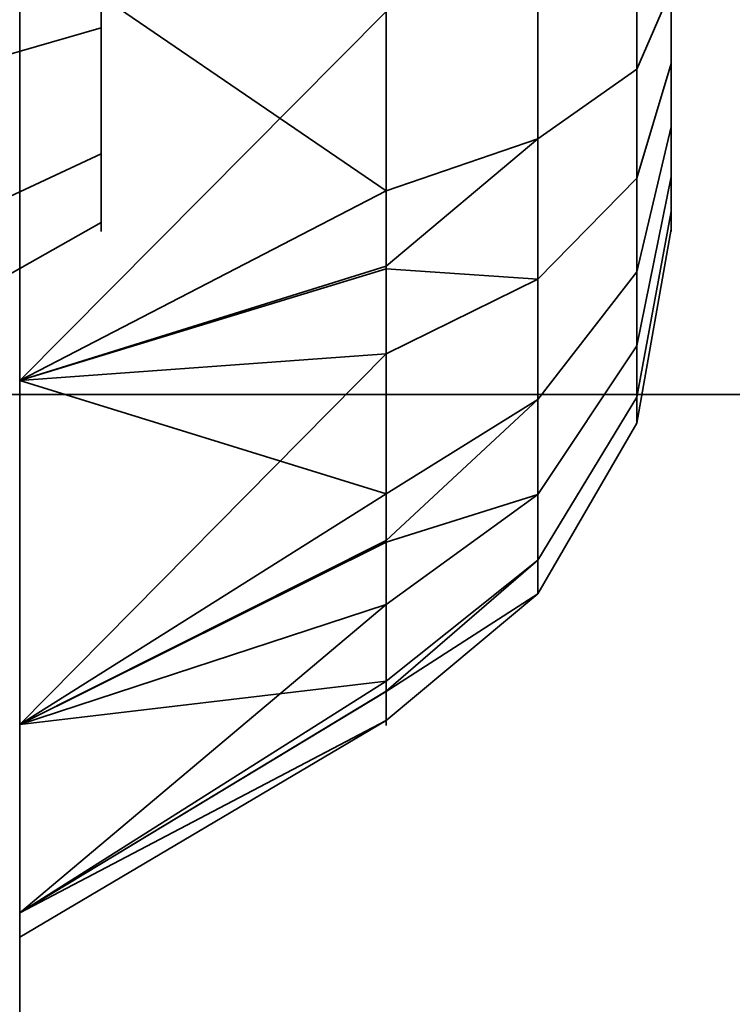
# Model space of a CAD drawing. Header units: millimetres. Extents: x -527 to 5177, y -116 to 161.
# Tile 29 of 256: x -326.5 to -325.625, y -10.049 to -8.84. Entities that reach past the tile are written whole.
import ezdxf

# ---------------------------------------------------------------- set-up
doc = ezdxf.new("R2010")
doc.units = ezdxf.units.MM
doc.layers.add('151', color=7, linetype='Continuous', true_color=0xffffff)

# ---------------------------------------------------------------- blocks, each defined once
blk = doc.blocks.new('UG_SURFACE_001')
at = {"layer": '151', "color": 252, "linetype": 'Continuous', "lineweight": 35}
for points in [[(527, -9.3, 2212.25), (527, 142.4, 2212.25), (-527, 142.4, 2212.25), (-527, -9.3, 2212.25)], [(-377, -9.3, 2062.2499), (-377, 142.4, 2062.2499), (377, 142.4, 2062.2499), (377, -9.3, 2062.2499)], [(527, -9.3, 2212.25), (-527, -9.3, 2212.25), (-377, -9.3, 2062.2499), (377, -9.3, 2062.2499)]]:
    blk.add_3dface(points, dxfattribs=at)
blk = doc.blocks.new('UG_SURFACE_014')
at = {"layer": '151', "color": 252, "linetype": 'Continuous', "lineweight": 35}
for points in [[(-330.3444, -16.8, 1120), (-320.9, -8.3, 1120), (-320.9, -16.8, 1120)], [(-320.9, -8.3, 1144.0001), (-330.3444, -16.8, 1144.0001), (-320.9, -16.8, 1144.0001)], [(-330.3444, -16.8, 1144.0001), (-320.9, -8.3, 1144.0001), (-320.9, -8.3, 1120), (-330.3444, -16.8, 1120)]]:
    blk.add_3dface(points, dxfattribs=at)
blk = doc.blocks.new('UG_SURFACE_035')
at = {"layer": '151', "color": 252, "linetype": 'Continuous', "lineweight": 35}
for points in [[(-326.5, 51.71, 2021.75), (-326.5, -26.22, 2021.75), (-325, -26.22, 2020.2501), (-325, 51.71, 2020.2501)], [(-325, 51.71, -7.75), (-325, -26.22, -7.75), (-326.5, -26.22, -7.75), (-326.5, 51.71, -7.75)], [(-326.5, 51.71, 27.25), (-326.5, -26.22, 27.25), (-326.5, 26.8, 62.25), (-326.5, 28.8, 62.25)], [(-326.5, -26.22, 223.25), (-326.5, 51.71, 223.25), (-326.5, 28.8, 74.25), (-326.5, 26.8, 74.25)], [(-326.5, 51.71, 223.25), (-326.5, -26.22, 223.25), (-326.5, 26.8, 372.25), (-326.5, 28.8, 372.25)], [(-326.5, -26.22, 533.25), (-326.5, 51.71, 533.25), (-326.5, 28.8, 384.25), (-326.5, 26.8, 384.25)], [(-326.5, 51.71, 533.25), (-326.5, -26.22, 533.25), (-326.5, 26.8, 682.25), (-326.5, 28.8, 682.25)], [(-326.5, -26.22, 843.25), (-326.5, 51.71, 843.25), (-326.5, 28.8, 694.25), (-326.5, 26.8, 694.25)], [(-326.5, 51.71, 843.25), (-326.5, -26.22, 843.25), (-326.5, 26.8, 992.25), (-326.5, 28.8, 992.25)], [(-326.5, -26.22, 1153.25), (-326.5, 51.71, 1153.25), (-326.5, 28.8, 1004.25), (-326.5, 26.8, 1004.25)], [(-326.5, 51.71, 1153.25), (-326.5, -26.22, 1153.25), (-326.5, 26.8, 1302.25), (-326.5, 28.8, 1302.25)], [(-326.5, -26.22, 1463.25), (-326.5, 51.71, 1463.25), (-326.5, 28.8, 1314.25), (-326.5, 26.8, 1314.25)], [(-326.5, 51.71, 1463.25), (-326.5, -26.22, 1463.25), (-326.5, 26.8, 1612.25), (-326.5, 28.8, 1612.25)], [(-326.5, -26.22, 1773.25), (-326.5, 51.71, 1773.25), (-326.5, 28.8, 1624.2501), (-326.5, 26.8, 1624.2501)], [(-326.5, 51.71, 1773.25), (-326.5, -26.22, 1773.25), (-326.5, 26.8, 1922.25), (-326.5, 28.8, 1922.25)], [(-326.5, -26.22, 2021.75), (-326.5, 51.71, 2021.75), (-326.5, 28.8, 1934.25), (-326.5, 26.8, 1934.25)], [(-326.5, 51.71, 27.25), (-326.5, 51.71, -7.75), (-326.5, -26.22, -7.75), (-326.5, -26.22, 27.25)], [(-326.5, -26.22, 27.25), (-326.5, -26.22, 223.25), (-326.5, 26.8, 74.25), (-326.5, 26.8, 62.25)], [(-326.5, -26.22, 223.25), (-326.5, -26.22, 533.25), (-326.5, 26.8, 384.25), (-326.5, 26.8, 372.25)], [(-326.5, -26.22, 533.25), (-326.5, -26.22, 843.25), (-326.5, 26.8, 694.25), (-326.5, 26.8, 682.25)], [(-326.5, -26.22, 843.25), (-326.5, -26.22, 1153.25), (-326.5, 26.8, 1004.25), (-326.5, 26.8, 992.25)], [(-326.5, -26.22, 1153.25), (-326.5, -26.22, 1463.25), (-326.5, 26.8, 1314.25), (-326.5, 26.8, 1302.25)], [(-326.5, -26.22, 1463.25), (-326.5, -26.22, 1773.25), (-326.5, 26.8, 1624.2501), (-326.5, 26.8, 1612.25)], [(-326.5, -26.22, 1773.25), (-326.5, -26.22, 2021.75), (-326.5, 26.8, 1934.25), (-326.5, 26.8, 1922.25)]]:
    blk.add_3dface(points, dxfattribs=at)
blk = doc.blocks.new('UG_SURFACE_036')
at = {"layer": '151', "color": 252, "linetype": 'Continuous', "lineweight": 35}
for points in [[(-326.5, 51.71, 2021.75), (-326.5, -26.22, 2021.75), (-325, -26.22, 2020.2501), (-325, 51.71, 2020.2501)], [(-325, 51.71, -7.75), (-325, -26.22, -7.75), (-326.5, -26.22, -7.75), (-326.5, 51.71, -7.75)], [(-326.5, 51.71, 27.25), (-326.5, -26.22, 27.25), (-326.5, 26.8, 62.25), (-326.5, 28.8, 62.25)], [(-326.5, -26.22, 223.25), (-326.5, 51.71, 223.25), (-326.5, 28.8, 74.25), (-326.5, 26.8, 74.25)], [(-326.5, 51.71, 223.25), (-326.5, -26.22, 223.25), (-326.5, 26.8, 372.25), (-326.5, 28.8, 372.25)], [(-326.5, -26.22, 533.25), (-326.5, 51.71, 533.25), (-326.5, 28.8, 384.25), (-326.5, 26.8, 384.25)], [(-326.5, 51.71, 533.25), (-326.5, -26.22, 533.25), (-326.5, 26.8, 682.25), (-326.5, 28.8, 682.25)], [(-326.5, -26.22, 843.25), (-326.5, 51.71, 843.25), (-326.5, 28.8, 694.25), (-326.5, 26.8, 694.25)], [(-326.5, 51.71, 843.25), (-326.5, -26.22, 843.25), (-326.5, 26.8, 992.25), (-326.5, 28.8, 992.25)], [(-326.5, -26.22, 1153.25), (-326.5, 51.71, 1153.25), (-326.5, 28.8, 1004.25), (-326.5, 26.8, 1004.25)], [(-326.5, 51.71, 1153.25), (-326.5, -26.22, 1153.25), (-326.5, 26.8, 1302.25), (-326.5, 28.8, 1302.25)], [(-326.5, -26.22, 1463.25), (-326.5, 51.71, 1463.25), (-326.5, 28.8, 1314.25), (-326.5, 26.8, 1314.25)], [(-326.5, 51.71, 1463.25), (-326.5, -26.22, 1463.25), (-326.5, 26.8, 1612.25), (-326.5, 28.8, 1612.25)], [(-326.5, -26.22, 1773.25), (-326.5, 51.71, 1773.25), (-326.5, 28.8, 1624.2501), (-326.5, 26.8, 1624.2501)], [(-326.5, 51.71, 1773.25), (-326.5, -26.22, 1773.25), (-326.5, 26.8, 1922.25), (-326.5, 28.8, 1922.25)], [(-326.5, -26.22, 2021.75), (-326.5, 51.71, 2021.75), (-326.5, 28.8, 1934.25), (-326.5, 26.8, 1934.25)], [(-326.5, 51.71, 27.25), (-326.5, 51.71, -7.75), (-326.5, -26.22, -7.75), (-326.5, -26.22, 27.25)], [(-326.5, -26.22, 27.25), (-326.5, -26.22, 223.25), (-326.5, 26.8, 74.25), (-326.5, 26.8, 62.25)], [(-326.5, -26.22, 223.25), (-326.5, -26.22, 533.25), (-326.5, 26.8, 384.25), (-326.5, 26.8, 372.25)], [(-326.5, -26.22, 533.25), (-326.5, -26.22, 843.25), (-326.5, 26.8, 694.25), (-326.5, 26.8, 682.25)], [(-326.5, -26.22, 843.25), (-326.5, -26.22, 1153.25), (-326.5, 26.8, 1004.25), (-326.5, 26.8, 992.25)], [(-326.5, -26.22, 1153.25), (-326.5, -26.22, 1463.25), (-326.5, 26.8, 1314.25), (-326.5, 26.8, 1302.25)], [(-326.5, -26.22, 1463.25), (-326.5, -26.22, 1773.25), (-326.5, 26.8, 1624.2501), (-326.5, 26.8, 1612.25)], [(-326.5, -26.22, 1773.25), (-326.5, -26.22, 2021.75), (-326.5, 26.8, 1934.25), (-326.5, 26.8, 1922.25)]]:
    blk.add_3dface(points, dxfattribs=at)
blk = doc.blocks.new('UG_SURFACE_037')
at = {"layer": '151', "color": 252, "linetype": 'Continuous', "lineweight": 35}
for points in [[(-326.5, -26.22, 2021.75), (-326.5, 74.62, 2021.75), (-325, 74.62, 2020.2501), (-325, -26.22, 2020.2501)], [(-326.5, 74.62, 2021.75), (-326.5, -26.22, 2021.75), (-258.5, 26.8, 2021.75), (-258.5, 28.8, 2021.75)], [(-326.5, -26.22, 2021.75), (326.5, -26.22, 2021.75), (-246.5, 26.8, 2021.75), (-258.5, 26.8, 2021.75)], [(-380, -9.3, 2075.2499), (380, -9.3, 2075.2499), (378.5, -9.3, 2073.75), (-378.5, -9.3, 2073.75)], [(-380, -9.3, 2075.2499), (-380, -26.22, 2075.2499), (380, -26.22, 2075.2499), (380, -9.3, 2075.2499)], [(-378.5, -9.3, 2073.75), (378.5, -9.3, 2073.75), (378.5, -26.22, 2073.75), (-378.5, -26.22, 2073.75)]]:
    blk.add_3dface(points, dxfattribs=at)
blk = doc.blocks.new('UG_SURFACE_081')
at = {"layer": '151', "color": 252, "linetype": 'Continuous', "lineweight": 35}
for points in [[(-327.2, -22.0201, 980), (-327.2, -1.6, 980), (-326.5, -1.6, 980), (-326.5, -22.0201, 980)], [(-326.5, -1.6, 980), (-326.5, -10.686, 983.9848), (-326.5, -11.1779, 983.7008)], [(-326.5, -11.1779, 983.7008), (-326.5, -11.7428, 983.6414), (-326.5, -22.0201, 980), (-326.5, -1.6, 980)], [(-326.5, -1.6, 980), (-326.5, -10.234, 985), (-326.5, -10.3521, 984.4444)], [(-326.5, -10.3521, 984.4444), (-326.5, -10.686, 983.9848), (-326.5, -1.6, 980)], [(-326.5, -1.659, 1005.5641), (-326.5, -10.234, 985), (-326.5, -1.6, 980)], [(-326.6453, -2.3881, 1164.1217), (-326.5, -1.659, 1164.436), (-326.5, -22.0201, 1172.0912)], [(-326.5, -22.0201, 997.9088), (-326.5, -1.659, 1005.5641), (-326.6453, -2.3881, 1005.8782)], [(-326.5, -22.0201, 1172.0912), (-326.5, -1.659, 1164.436), (-326.5, -3, 1165)], [(-326.5, -1.659, 1005.5641), (-326.5, -22.0201, 997.9088), (-326.5, -9.283, 994.683), (-326.5, -8.7428, 994.8586)], [(-326.5, -10.3521, 985.5556), (-326.5, -1.659, 1005.5641), (-326.5, -7.3521, 992.9444)], [(-326.5, -1.659, 1005.5641), (-326.5, -10.3521, 985.5556), (-326.5, -10.234, 985)], [(-326.5, -22.0201, 1172.0912), (-326.6137, -22.2146, 1171.5738), (-326.6453, -2.3881, 1164.1217)], [(-326.6453, -2.3881, 1005.8782), (-326.6137, -22.2146, 998.4262), (-326.5, -22.0201, 997.9088)], [(-326.5, -22.0201, 1190.0001), (-326.5, -3, 1165), (-326.5, -9.7051, 1175.6971)], [(-326.5, -3, 1165), (-326.5, -22.0201, 1190.0001), (-326.5, -22.0201, 1172.0912)], [(-326.5, -3, 1165), (-326.5, -9.283, 1175.3169), (-326.5, -9.7051, 1175.6971)], [(-326.5, -3, 1165), (-326.5, -8.7428, 1175.1415), (-326.5, -9.283, 1175.3169)], [(-326.5, -22.0201, 1190.0001), (-326.5, -5, 1190.0001), (-327.2, -5, 1190.0001), (-327.2, -22.0201, 1190.0001)], [(-326.5, -5, 1190.0001), (-326.5, -11.1779, 1186.2992), (-326.5, -10.686, 1186.0151)], [(-326.5, -10.686, 1186.0151), (-326.5, -10.3521, 1185.5556), (-326.5, -5, 1190.0001)], [(-326.5, -5, 1190.0001), (-326.5, -10.234, 1184.9999), (-326.5, -8.7428, 1177.8586), (-326.5, -8.1779, 1177.7992)], [(-326.5, -11.7428, 1186.3586), (-326.5, -11.1779, 1186.2992), (-326.5, -5, 1190.0001), (-326.5, -22.0201, 1190.0001)], [(-326.5, -10.3521, 1185.5556), (-326.5, -10.234, 1184.9999), (-326.5, -5, 1190.0001)], [(-326.5, -7.3521, 992.9444), (-326.5, -7.686, 992.4849), (-326.5, -10.3521, 985.5556)], [(-326.5, -10.686, 986.0151), (-326.5, -7.686, 992.4849), (-326.5, -8.1779, 992.2009)], [(-326.5, -10.686, 986.0151), (-326.5, -10.3521, 985.5556), (-326.5, -7.686, 992.4849)], [(-326.5, -8.1779, 992.2009), (-326.5, -8.7428, 992.1415), (-326.5, -10.686, 986.0151)], [(-326.4, -8.85, 993.933), (-326.4, -8.6523, 993.9973), (-326.4, -8.4455, 993.9755), (-326.4, -8.6, 993.5)], [(-326.4, -8.85, 1176.9331), (-326.4, -8.6523, 1176.9973), (-326.4, -8.4455, 1176.9755), (-326.4, -8.6, 1176.5)], [(-326.4, -8.6523, 993.0027), (-326.4, -8.85, 993.067), (-326.4, -9.0045, 993.2061), (-326.4, -8.6, 993.5)], [(-326.4, -9.0045, 993.2061), (-326.4, -9.0891, 993.396), (-326.4, -9.0891, 993.6039), (-326.4, -8.6, 993.5)], [(-326.4, -9.0891, 993.6039), (-326.4, -9.0045, 993.7939), (-326.4, -8.85, 993.933), (-326.4, -8.6, 993.5)], [(-326.4, -8.6523, 1176.0027), (-326.4, -8.85, 1176.067), (-326.4, -9.0045, 1176.2061), (-326.4, -8.6, 1176.5)], [(-326.4, -9.0045, 1176.2061), (-326.4, -9.0891, 1176.396), (-326.4, -9.0891, 1176.6039), (-326.4, -8.6, 1176.5)], [(-326.4, -9.0891, 1176.6039), (-326.4, -9.0045, 1176.7939), (-326.4, -8.85, 1176.9331), (-326.4, -8.6, 1176.5)], [(-325.8638, -8.6, 1175.5501), (-325.8638, -8.9864, 1175.6321), (-326.05, -9.0499, 1175.4894), (-326.05, -8.7119, 1175.4175)], [(-325.8638, -8.6, 992.5501), (-325.8638, -8.9864, 992.6322), (-326.05, -9.0499, 992.4894), (-326.05, -8.7119, 992.4176)], [(-325.7422, -8.6, 1175.7606), (-325.7422, -8.9007, 1175.8245), (-325.8638, -8.9864, 1175.6321), (-325.8638, -8.6, 1175.5501)], [(-325.7422, -8.6, 992.7606), (-325.7422, -8.9007, 992.8245), (-325.8638, -8.9864, 992.6322), (-325.8638, -8.6, 992.5501)], [(-325.7, -8.6, 1176), (-325.7, -8.8034, 1176.0433), (-325.7422, -8.9007, 1175.8245), (-325.7422, -8.6, 1175.7606)], [(-325.7, -8.6, 993), (-325.7, -8.8034, 993.0432), (-325.7422, -8.9007, 992.8245), (-325.7422, -8.6, 992.7606)], [(-325.7, -8.704, 1176.9891), (-325.7, -8.8939, 1176.9046), (-325.7, -9.033, 1176.7499), (-325.7, -8.6, 1176.5)], [(-325.7, -9.033, 1176.7499), (-325.7, -9.0973, 1176.5523), (-325.7, -9.0755, 1176.3455), (-325.7, -8.6, 1176.5)], [(-325.7, -9.0755, 1176.3455), (-325.7, -8.9716, 1176.1655), (-325.7, -8.8034, 1176.0433), (-325.7, -8.6, 1176.5)], [(-325.7, -8.704, 993.9891), (-325.7, -8.8939, 993.9045), (-325.7, -9.033, 993.75), (-325.7, -8.6, 993.5)], [(-325.7, -9.033, 993.75), (-325.7, -9.0973, 993.5523), (-325.7, -9.0755, 993.3455), (-325.7, -8.6, 993.5)], [(-325.7, -9.0755, 993.3455), (-325.7, -8.9716, 993.1654), (-325.7, -8.8034, 993.0432), (-325.7, -8.6, 993.5)], [(-326.4, -8.6523, 993.9973), (-326.4, -8.85, 993.933), (-327.2, -9.0809, 994.333), (-327.2, -8.7005, 994.4566)], [(-326.4, -8.85, 993.067), (-326.4, -8.6523, 993.0027), (-327.2, -8.7005, 992.5434), (-327.2, -9.0809, 992.667)], [(-326.4, -8.6523, 1176.9973), (-326.4, -8.85, 1176.9331), (-327.2, -9.0809, 1177.333), (-327.2, -8.7005, 1177.4566)], [(-326.4, -8.85, 1176.067), (-326.4, -8.6523, 1176.0027), (-327.2, -8.7005, 1175.5434), (-327.2, -9.0809, 1175.6669)], [(-326.5, -8.7428, 1175.1415), (-326.05, -8.7119, 1175.4175), (-326.05, -9.0499, 1175.4894)], [(-326.5, -8.7428, 992.1415), (-326.05, -8.7119, 992.4176), (-326.05, -9.0499, 992.4894)], [(-325.7, -8.8939, 1176.9046), (-325.7, -8.704, 1176.9891), (-325.7422, -8.7537, 1177.2232), (-325.7422, -9.0346, 1177.0982)], [(-325.7, -8.8939, 993.9045), (-325.7, -8.704, 993.9891), (-325.7422, -8.7537, 994.2232), (-325.7422, -9.0346, 994.0982)], [(-326.5, -8.7428, 1177.8586), (-326.5, -10.3521, 1184.4444), (-326.5, -10.686, 1183.9849)], [(-326.5, -8.7428, 1177.8586), (-326.5, -10.234, 1184.9999), (-326.5, -10.3521, 1184.4444)], [(-326.5, -10.686, 1183.9849), (-326.5, -11.1779, 1183.7008), (-326.5, -9.283, 1177.683), (-326.5, -8.7428, 1177.8586)], [(-326.5, -11.1779, 986.2992), (-326.5, -10.686, 986.0151), (-326.5, -8.7428, 992.1415), (-326.5, -9.283, 992.317)], [(-326.05, -9.0499, 1175.4894), (-326.5, -9.283, 1175.3169), (-326.5, -8.7428, 1175.1415)], [(-326.05, -8.83, 1177.582), (-326.5, -8.7428, 1177.8586), (-326.5, -9.283, 1177.683)], [(-326.05, -9.0499, 992.4894), (-326.5, -9.283, 992.317), (-326.5, -8.7428, 992.1415)], [(-326.05, -8.83, 994.5821), (-326.5, -8.7428, 994.8586), (-326.5, -9.283, 994.683)], [(-325.7422, -9.0346, 1177.0982), (-325.7422, -8.7537, 1177.2232), (-325.8638, -8.7975, 1177.4292), (-325.8638, -9.1584, 1177.2685)], [(-325.7422, -9.0346, 994.0982), (-325.7422, -8.7537, 994.2232), (-325.8638, -8.7975, 994.4292), (-325.8638, -9.1584, 994.2685)], [(-325.8638, -9.1584, 1177.2685), (-325.8638, -8.7975, 1177.4292), (-326.05, -8.83, 1177.582), (-326.05, -9.1457, 1177.4415)], [(-325.8638, -9.1584, 994.2685), (-325.8638, -8.7975, 994.4292), (-326.05, -8.83, 994.5821), (-326.05, -9.1457, 994.4414)], [(-325.7, -8.8034, 1176.0433), (-325.7, -8.9716, 1176.1655), (-325.7422, -9.1495, 1176.0052), (-325.7422, -8.9007, 1175.8245)], [(-325.7, -8.8034, 993.0432), (-325.7, -8.9716, 993.1654), (-325.7422, -9.1495, 993.0052), (-325.7422, -8.9007, 992.8245)], [(-326.5, -9.283, 1177.683), (-326.05, -9.1457, 1177.4415), (-326.05, -8.83, 1177.582)], [(-326.5, -9.283, 994.683), (-326.05, -9.1457, 994.4414), (-326.05, -8.83, 994.5821)], [(-326.4, -8.85, 993.933), (-326.4, -9.0045, 993.7939), (-327.2, -9.3782, 994.0654), (-327.2, -9.0809, 994.333)], [(-326.4, -9.0045, 993.2061), (-326.4, -8.85, 993.067), (-327.2, -9.0809, 992.667), (-327.2, -9.3782, 992.9346)], [(-326.4, -8.85, 1176.9331), (-326.4, -9.0045, 1176.7939), (-327.2, -9.3782, 1177.0654), (-327.2, -9.0809, 1177.333)], [(-326.4, -9.0045, 1176.2061), (-326.4, -8.85, 1176.067), (-327.2, -9.0809, 1175.6669), (-327.2, -9.3782, 1175.9347)], [(-325.7, -9.033, 1176.7499), (-325.7, -8.8939, 1176.9046), (-325.7422, -9.0346, 1177.0982), (-325.7422, -9.2404, 1176.8698)], [(-325.7, -9.033, 993.75), (-325.7, -8.8939, 993.9045), (-325.7422, -9.0346, 994.0982), (-325.7422, -9.2404, 993.8697)], [(-325.7422, -8.9007, 1175.8245), (-325.7422, -9.1495, 1176.0052), (-325.8638, -9.306, 1175.8643), (-325.8638, -8.9864, 1175.6321)], [(-325.7422, -8.9007, 992.8245), (-325.7422, -9.1495, 993.0052), (-325.8638, -9.306, 992.8644), (-325.8638, -8.9864, 992.6322)], [(-325.7, -8.9716, 1176.1655), (-325.7, -9.0755, 1176.3455), (-325.7422, -9.3032, 1176.2716), (-325.7422, -9.1495, 1176.0052)], [(-325.7, -8.9716, 993.1654), (-325.7, -9.0755, 993.3455), (-325.7422, -9.3032, 993.2715), (-325.7422, -9.1495, 993.0052)], [(-325.8638, -8.9864, 1175.6321), (-325.8638, -9.306, 1175.8643), (-326.05, -9.4221, 1175.7598), (-326.05, -9.1425, 1175.5567)], [(-326.05, -9.1425, 1175.5567), (-326.05, -9.0499, 1175.4894), (-325.8638, -8.9864, 1175.6321)], [(-325.8638, -8.9864, 992.6322), (-325.8638, -9.306, 992.8644), (-326.05, -9.4221, 992.7598), (-326.05, -9.1425, 992.5566)], [(-326.05, -9.1425, 992.5566), (-326.05, -9.0499, 992.4894), (-325.8638, -8.9864, 992.6322)], [(-326.4, -9.0045, 993.7939), (-326.4, -9.0891, 993.6039), (-327.2, -9.5409, 993.7), (-327.2, -9.3782, 994.0654)], [(-326.4, -9.0891, 993.396), (-326.4, -9.0045, 993.2061), (-327.2, -9.3782, 992.9346), (-327.2, -9.5409, 993.3)], [(-326.4, -9.0045, 1176.7939), (-326.4, -9.0891, 1176.6039), (-327.2, -9.5409, 1176.7), (-327.2, -9.3782, 1177.0654)], [(-326.4, -9.0891, 1176.396), (-326.4, -9.0045, 1176.2061), (-327.2, -9.3782, 1175.9347), (-327.2, -9.5409, 1176.3)], [(-325.7422, -9.2404, 1176.8698), (-325.7422, -9.0346, 1177.0982), (-325.8638, -9.1584, 1177.2685), (-325.8638, -9.4227, 1176.975)], [(-325.7422, -9.2404, 993.8697), (-325.7422, -9.0346, 994.0982), (-325.8638, -9.1584, 994.2685), (-325.8638, -9.4227, 993.975)], [(-325.7, -9.0973, 1176.5523), (-325.7, -9.033, 1176.7499), (-325.7422, -9.2404, 1176.8698), (-325.7422, -9.3354, 1176.5773)], [(-325.7, -9.0973, 993.5523), (-325.7, -9.033, 993.75), (-325.7422, -9.2404, 993.8697), (-325.7422, -9.3354, 993.5773)], [(-326.05, -9.0499, 1175.4894), (-326.05, -9.1425, 1175.5567), (-326.5, -9.283, 1175.3169)], [(-326.05, -9.0499, 992.4894), (-326.05, -9.1425, 992.5566), (-326.5, -9.283, 992.317)], [(-325.7, -9.0755, 1176.3455), (-325.7, -9.0973, 1176.5523), (-325.7422, -9.3354, 1176.5773), (-325.7422, -9.3032, 1176.2716)], [(-325.7, -9.0755, 993.3455), (-325.7, -9.0973, 993.5523), (-325.7422, -9.3354, 993.5773), (-325.7422, -9.3032, 993.2715)], [(-326.4, -9.0891, 993.6039), (-326.4, -9.0891, 993.396), (-327.2, -9.5409, 993.3), (-327.2, -9.5409, 993.7)], [(-326.4, -9.0891, 1176.6039), (-326.4, -9.0891, 1176.396), (-327.2, -9.5409, 1176.3), (-327.2, -9.5409, 1176.7)], [(-326.5, -9.283, 1175.3169), (-326.05, -9.1425, 1175.5567), (-326.05, -9.4221, 1175.7598)], [(-326.5, -9.283, 992.317), (-326.05, -9.1425, 992.5566), (-326.05, -9.4221, 992.7598)], [(-326.05, -9.2502, 1177.395), (-326.05, -9.1457, 1177.4415), (-326.5, -9.283, 1177.683)], [(-326.05, -9.2502, 994.395), (-326.05, -9.1457, 994.4414), (-326.5, -9.283, 994.683)], [(-326.05, -9.1457, 1177.4415), (-326.05, -9.2502, 1177.395), (-325.8638, -9.1584, 1177.2685)], [(-326.05, -9.1457, 994.4414), (-326.05, -9.2502, 994.395), (-325.8638, -9.1584, 994.2685)], [(-325.8638, -9.4227, 1176.975), (-325.8638, -9.1584, 1177.2685), (-326.05, -9.2502, 1177.395), (-326.05, -9.4815, 1177.1381)], [(-325.8638, -9.4227, 993.975), (-325.8638, -9.1584, 994.2685), (-326.05, -9.2502, 994.395), (-326.05, -9.4815, 994.1381)], [(-325.7422, -9.1495, 1176.0052), (-325.7422, -9.3032, 1176.2716), (-325.8638, -9.5035, 1176.2065), (-325.8638, -9.306, 1175.8643)], [(-325.7422, -9.1495, 993.0052), (-325.7422, -9.3032, 993.2715), (-325.8638, -9.5035, 993.2064), (-325.8638, -9.306, 992.8644)], [(-325.7422, -9.3354, 1176.5773), (-325.7422, -9.2404, 1176.8698), (-325.8638, -9.4227, 1176.975), (-325.8638, -9.5447, 1176.5993)], [(-325.7422, -9.3354, 993.5773), (-325.7422, -9.2404, 993.8697), (-325.8638, -9.4227, 993.975), (-325.8638, -9.5447, 993.5993)], [(-326.5, -9.7051, 1177.303), (-326.05, -9.4815, 1177.1381), (-326.05, -9.2502, 1177.395)], [(-326.05, -9.2502, 1177.395), (-326.5, -9.283, 1177.683), (-326.5, -9.7051, 1177.303)], [(-326.5, -9.7051, 994.3029), (-326.05, -9.4815, 994.1381), (-326.05, -9.2502, 994.395)], [(-326.05, -9.2502, 994.395), (-326.5, -9.283, 994.683), (-326.5, -9.7051, 994.3029)], [(-326.5, -9.7051, 1177.303), (-326.5, -9.283, 1177.683), (-326.5, -11.1779, 1183.7008), (-326.5, -11.7428, 1183.6414)], [(-326.5, -9.283, 992.317), (-326.5, -11.7428, 986.3585), (-326.5, -11.1779, 986.2992)], [(-326.5, -9.283, 992.317), (-326.5, -12.283, 986.183), (-326.5, -11.7428, 986.3585)], [(-326.5, -12.283, 986.183), (-326.5, -9.283, 992.317), (-326.5, -9.7051, 992.6971)], [(-326.5, -9.7051, 994.3029), (-326.5, -9.283, 994.683), (-326.5, -22.0201, 997.9088)], [(-326.05, -9.4221, 1175.7598), (-326.5, -9.7051, 1175.6971), (-326.5, -9.283, 1175.3169)], [(-326.05, -9.4221, 992.7598), (-326.5, -9.7051, 992.6971), (-326.5, -9.283, 992.317)], [(-325.7422, -9.3032, 1176.2716), (-325.7422, -9.3354, 1176.5773), (-325.8638, -9.5447, 1176.5993), (-325.8638, -9.5035, 1176.2065)], [(-325.7422, -9.3032, 993.2715), (-325.7422, -9.3354, 993.5773), (-325.8638, -9.5447, 993.5993), (-325.8638, -9.5035, 993.2064)], [(-325.8638, -9.306, 1175.8643), (-325.8638, -9.5035, 1176.2065), (-326.05, -9.6521, 1176.1582), (-326.05, -9.4793, 1175.8589)], [(-326.05, -9.4793, 1175.8589), (-326.05, -9.4221, 1175.7598), (-325.8638, -9.306, 1175.8643)], [(-325.8638, -9.306, 992.8644), (-325.8638, -9.5035, 993.2064), (-326.05, -9.6521, 993.1582), (-326.05, -9.4793, 992.8588)], [(-326.05, -9.4793, 992.8588), (-326.05, -9.4221, 992.7598), (-325.8638, -9.306, 992.8644)], [(-326.05, -9.4221, 1175.7598), (-326.05, -9.4793, 1175.8589), (-326.5, -9.7051, 1175.6971)], [(-326.05, -9.4221, 992.7598), (-326.05, -9.4793, 992.8588), (-326.5, -9.7051, 992.6971)], [(-325.8638, -9.5447, 1176.5993), (-325.8638, -9.4227, 1176.975), (-326.05, -9.558, 1177.0531), (-326.05, -9.6648, 1176.7244)], [(-326.05, -9.4815, 1177.1381), (-326.05, -9.558, 1177.0531), (-325.8638, -9.4227, 1176.975)], [(-325.8638, -9.5447, 993.5993), (-325.8638, -9.4227, 993.975), (-326.05, -9.558, 994.0531), (-326.05, -9.6648, 993.7244)], [(-326.05, -9.4815, 994.1381), (-326.05, -9.558, 994.0531), (-325.8638, -9.4227, 993.975)], [(-326.5, -9.7051, 1175.6971), (-326.05, -9.4793, 1175.8589), (-326.05, -9.6521, 1176.1582)], [(-326.5, -9.7051, 992.6971), (-326.05, -9.4793, 992.8588), (-326.05, -9.6521, 993.1582)], [(-326.05, -9.558, 1177.0531), (-326.05, -9.4815, 1177.1381), (-326.5, -9.7051, 1177.303)], [(-326.05, -9.558, 994.0531), (-326.05, -9.4815, 994.1381), (-326.5, -9.7051, 994.3029)], [(-325.8638, -9.5035, 1176.2065), (-325.8638, -9.5447, 1176.5993), (-326.05, -9.7002, 1176.6156), (-326.05, -9.664, 1176.2719)], [(-326.05, -9.664, 1176.2719), (-326.05, -9.6521, 1176.1582), (-325.8638, -9.5035, 1176.2065)], [(-325.8638, -9.5035, 993.2064), (-325.8638, -9.5447, 993.5993), (-326.05, -9.7002, 993.6156), (-326.05, -9.664, 993.2719)], [(-326.05, -9.664, 993.2719), (-326.05, -9.6521, 993.1582), (-325.8638, -9.5035, 993.2064)], [(-326.05, -9.6648, 1176.7244), (-326.05, -9.7002, 1176.6156), (-325.8638, -9.5447, 1176.5993)], [(-326.05, -9.6648, 993.7244), (-326.05, -9.7002, 993.6156), (-325.8638, -9.5447, 993.5993)], [(-326.5, -9.9362, 1176.784), (-326.05, -9.6648, 1176.7244), (-326.05, -9.558, 1177.0531)], [(-326.05, -9.558, 1177.0531), (-326.5, -9.7051, 1177.303), (-326.5, -9.9362, 1176.784)], [(-326.5, -9.9362, 993.784), (-326.05, -9.6648, 993.7244), (-326.05, -9.558, 994.0531)], [(-326.05, -9.558, 994.0531), (-326.5, -9.7051, 994.3029), (-326.5, -9.9362, 993.784)], [(-326.05, -9.6521, 1176.1582), (-326.5, -9.9362, 1176.216), (-326.5, -9.7051, 1175.6971)], [(-326.05, -9.6521, 1176.1582), (-326.05, -9.664, 1176.2719), (-326.5, -9.9362, 1176.216)], [(-326.05, -9.6521, 993.1582), (-326.5, -9.9362, 993.216), (-326.5, -9.7051, 992.6971)], [(-326.05, -9.6521, 993.1582), (-326.05, -9.664, 993.2719), (-326.5, -9.9362, 993.216)], [(-326.5, -9.966, 1176.5), (-326.5, -9.9362, 1176.216), (-326.05, -9.664, 1176.2719), (-326.05, -9.7002, 1176.6156)], [(-326.5, -9.966, 993.5), (-326.5, -9.9362, 993.216), (-326.05, -9.664, 993.2719), (-326.05, -9.7002, 993.6156)], [(-326.05, -9.7002, 1176.6156), (-326.05, -9.6648, 1176.7244), (-326.5, -9.9362, 1176.784)], [(-326.05, -9.7002, 993.6156), (-326.05, -9.6648, 993.7244), (-326.5, -9.9362, 993.784)], [(-326.05, -9.7002, 1176.6156), (-326.5, -9.9362, 1176.784), (-326.5, -9.966, 1176.5)], [(-326.05, -9.7002, 993.6156), (-326.5, -9.9362, 993.784), (-326.5, -9.966, 993.5)], [(-326.5, -11.7428, 1183.6414), (-326.5, -12.283, 1183.817), (-326.5, -9.7051, 1177.303)], [(-326.5, -12.283, 1183.817), (-326.5, -12.7051, 1184.1971), (-326.5, -22.0201, 1190.0001), (-326.5, -9.7051, 1177.303)], [(-326.5, -9.7051, 1175.6971), (-326.5, -9.9362, 1176.216), (-326.5, -22.0201, 1190.0001)], [(-326.5, -9.9362, 1176.784), (-326.5, -9.7051, 1177.303), (-326.5, -22.0201, 1190.0001)], [(-326.5, -22.0201, 997.9088), (-326.5, -12.283, 986.183), (-326.5, -9.7051, 992.6971), (-326.5, -9.9362, 993.216)], [(-326.5, -9.9362, 993.784), (-326.5, -9.7051, 994.3029), (-326.5, -22.0201, 997.9088)], [(-326.5, -22.0201, 1190.0001), (-326.5, -9.9362, 1176.216), (-326.5, -9.966, 1176.5)], [(-326.5, -9.966, 1176.5), (-326.5, -9.9362, 1176.784), (-326.5, -22.0201, 1190.0001)], [(-326.5, -22.0201, 997.9088), (-326.5, -9.9362, 993.216), (-326.5, -9.966, 993.5)], [(-326.5, -9.966, 993.5), (-326.5, -9.9362, 993.784), (-326.5, -22.0201, 997.9088)]]:
    blk.add_3dface(points, dxfattribs=at)
blk = doc.blocks.new('UG_SURFACE_084')
at = {"layer": '151', "color": 252, "linetype": 'Continuous', "lineweight": 35}
for points in [[(-327.2, -22.0201, 980), (-327.2, -1.6, 980), (-326.5, -1.6, 980), (-326.5, -22.0201, 980)], [(-326.5, -1.6, 980), (-326.5, -10.686, 983.9848), (-326.5, -11.1779, 983.7008)], [(-326.5, -11.1779, 983.7008), (-326.5, -11.7428, 983.6414), (-326.5, -22.0201, 980), (-326.5, -1.6, 980)], [(-326.5, -1.6, 980), (-326.5, -10.234, 985), (-326.5, -10.3521, 984.4444)], [(-326.5, -10.3521, 984.4444), (-326.5, -10.686, 983.9848), (-326.5, -1.6, 980)], [(-326.5, -1.659, 1005.5641), (-326.5, -10.234, 985), (-326.5, -1.6, 980)], [(-326.6453, -2.3881, 1164.1217), (-326.5, -1.659, 1164.436), (-326.5, -22.0201, 1172.0912)], [(-326.5, -22.0201, 997.9088), (-326.5, -1.659, 1005.5641), (-326.6453, -2.3881, 1005.8782)], [(-326.5, -22.0201, 1172.0912), (-326.5, -1.659, 1164.436), (-326.5, -3, 1165)], [(-326.5, -1.659, 1005.5641), (-326.5, -22.0201, 997.9088), (-326.5, -9.283, 994.683), (-326.5, -8.7428, 994.8586)], [(-326.5, -10.3521, 985.5556), (-326.5, -1.659, 1005.5641), (-326.5, -7.3521, 992.9444)], [(-326.5, -1.659, 1005.5641), (-326.5, -10.3521, 985.5556), (-326.5, -10.234, 985)], [(-326.5, -22.0201, 1172.0912), (-326.6137, -22.2146, 1171.5738), (-326.6453, -2.3881, 1164.1217)], [(-326.6453, -2.3881, 1005.8782), (-326.6137, -22.2146, 998.4262), (-326.5, -22.0201, 997.9088)], [(-326.5, -22.0201, 1190.0001), (-326.5, -3, 1165), (-326.5, -9.7051, 1175.6971)], [(-326.5, -3, 1165), (-326.5, -22.0201, 1190.0001), (-326.5, -22.0201, 1172.0912)], [(-326.5, -3, 1165), (-326.5, -9.283, 1175.3169), (-326.5, -9.7051, 1175.6971)], [(-326.5, -3, 1165), (-326.5, -8.7428, 1175.1415), (-326.5, -9.283, 1175.3169)], [(-326.5, -22.0201, 1190.0001), (-326.5, -5, 1190.0001), (-327.2, -5, 1190.0001), (-327.2, -22.0201, 1190.0001)], [(-326.5, -5, 1190.0001), (-326.5, -11.1779, 1186.2992), (-326.5, -10.686, 1186.0151)], [(-326.5, -10.686, 1186.0151), (-326.5, -10.3521, 1185.5556), (-326.5, -5, 1190.0001)], [(-326.5, -5, 1190.0001), (-326.5, -10.234, 1184.9999), (-326.5, -8.7428, 1177.8586), (-326.5, -8.1779, 1177.7992)], [(-326.5, -11.7428, 1186.3586), (-326.5, -11.1779, 1186.2992), (-326.5, -5, 1190.0001), (-326.5, -22.0201, 1190.0001)], [(-326.5, -10.3521, 1185.5556), (-326.5, -10.234, 1184.9999), (-326.5, -5, 1190.0001)], [(-326.5, -7.3521, 992.9444), (-326.5, -7.686, 992.4849), (-326.5, -10.3521, 985.5556)], [(-326.5, -10.686, 986.0151), (-326.5, -7.686, 992.4849), (-326.5, -8.1779, 992.2009)], [(-326.5, -10.686, 986.0151), (-326.5, -10.3521, 985.5556), (-326.5, -7.686, 992.4849)], [(-326.5, -8.1779, 992.2009), (-326.5, -8.7428, 992.1415), (-326.5, -10.686, 986.0151)], [(-326.4, -8.85, 993.933), (-326.4, -8.6523, 993.9973), (-326.4, -8.4455, 993.9755), (-326.4, -8.6, 993.5)], [(-326.4, -8.85, 1176.9331), (-326.4, -8.6523, 1176.9973), (-326.4, -8.4455, 1176.9755), (-326.4, -8.6, 1176.5)], [(-326.4, -8.6523, 993.0027), (-326.4, -8.85, 993.067), (-326.4, -9.0045, 993.2061), (-326.4, -8.6, 993.5)], [(-326.4, -9.0045, 993.2061), (-326.4, -9.0891, 993.396), (-326.4, -9.0891, 993.6039), (-326.4, -8.6, 993.5)], [(-326.4, -9.0891, 993.6039), (-326.4, -9.0045, 993.7939), (-326.4, -8.85, 993.933), (-326.4, -8.6, 993.5)], [(-326.4, -8.6523, 1176.0027), (-326.4, -8.85, 1176.067), (-326.4, -9.0045, 1176.2061), (-326.4, -8.6, 1176.5)], [(-326.4, -9.0045, 1176.2061), (-326.4, -9.0891, 1176.396), (-326.4, -9.0891, 1176.6039), (-326.4, -8.6, 1176.5)], [(-326.4, -9.0891, 1176.6039), (-326.4, -9.0045, 1176.7939), (-326.4, -8.85, 1176.9331), (-326.4, -8.6, 1176.5)], [(-325.8638, -8.6, 1175.5501), (-325.8638, -8.9864, 1175.6321), (-326.05, -9.0499, 1175.4894), (-326.05, -8.7119, 1175.4175)], [(-325.8638, -8.6, 992.5501), (-325.8638, -8.9864, 992.6322), (-326.05, -9.0499, 992.4894), (-326.05, -8.7119, 992.4176)], [(-325.7422, -8.6, 1175.7606), (-325.7422, -8.9007, 1175.8245), (-325.8638, -8.9864, 1175.6321), (-325.8638, -8.6, 1175.5501)], [(-325.7422, -8.6, 992.7606), (-325.7422, -8.9007, 992.8245), (-325.8638, -8.9864, 992.6322), (-325.8638, -8.6, 992.5501)], [(-325.7, -8.6, 1176), (-325.7, -8.8034, 1176.0433), (-325.7422, -8.9007, 1175.8245), (-325.7422, -8.6, 1175.7606)], [(-325.7, -8.6, 993), (-325.7, -8.8034, 993.0432), (-325.7422, -8.9007, 992.8245), (-325.7422, -8.6, 992.7606)], [(-325.7, -8.704, 1176.9891), (-325.7, -8.8939, 1176.9046), (-325.7, -9.033, 1176.7499), (-325.7, -8.6, 1176.5)], [(-325.7, -9.033, 1176.7499), (-325.7, -9.0973, 1176.5523), (-325.7, -9.0755, 1176.3455), (-325.7, -8.6, 1176.5)], [(-325.7, -9.0755, 1176.3455), (-325.7, -8.9716, 1176.1655), (-325.7, -8.8034, 1176.0433), (-325.7, -8.6, 1176.5)], [(-325.7, -8.704, 993.9891), (-325.7, -8.8939, 993.9045), (-325.7, -9.033, 993.75), (-325.7, -8.6, 993.5)], [(-325.7, -9.033, 993.75), (-325.7, -9.0973, 993.5523), (-325.7, -9.0755, 993.3455), (-325.7, -8.6, 993.5)], [(-325.7, -9.0755, 993.3455), (-325.7, -8.9716, 993.1654), (-325.7, -8.8034, 993.0432), (-325.7, -8.6, 993.5)], [(-326.4, -8.6523, 993.9973), (-326.4, -8.85, 993.933), (-327.2, -9.0809, 994.333), (-327.2, -8.7005, 994.4566)], [(-326.4, -8.85, 993.067), (-326.4, -8.6523, 993.0027), (-327.2, -8.7005, 992.5434), (-327.2, -9.0809, 992.667)], [(-326.4, -8.6523, 1176.9973), (-326.4, -8.85, 1176.9331), (-327.2, -9.0809, 1177.333), (-327.2, -8.7005, 1177.4566)], [(-326.4, -8.85, 1176.067), (-326.4, -8.6523, 1176.0027), (-327.2, -8.7005, 1175.5434), (-327.2, -9.0809, 1175.6669)], [(-326.5, -8.7428, 1175.1415), (-326.05, -8.7119, 1175.4175), (-326.05, -9.0499, 1175.4894)], [(-326.5, -8.7428, 992.1415), (-326.05, -8.7119, 992.4176), (-326.05, -9.0499, 992.4894)], [(-325.7, -8.8939, 1176.9046), (-325.7, -8.704, 1176.9891), (-325.7422, -8.7537, 1177.2232), (-325.7422, -9.0346, 1177.0982)], [(-325.7, -8.8939, 993.9045), (-325.7, -8.704, 993.9891), (-325.7422, -8.7537, 994.2232), (-325.7422, -9.0346, 994.0982)], [(-326.5, -8.7428, 1177.8586), (-326.5, -10.3521, 1184.4444), (-326.5, -10.686, 1183.9849)], [(-326.5, -8.7428, 1177.8586), (-326.5, -10.234, 1184.9999), (-326.5, -10.3521, 1184.4444)], [(-326.5, -10.686, 1183.9849), (-326.5, -11.1779, 1183.7008), (-326.5, -9.283, 1177.683), (-326.5, -8.7428, 1177.8586)], [(-326.5, -11.1779, 986.2992), (-326.5, -10.686, 986.0151), (-326.5, -8.7428, 992.1415), (-326.5, -9.283, 992.317)], [(-326.05, -9.0499, 1175.4894), (-326.5, -9.283, 1175.3169), (-326.5, -8.7428, 1175.1415)], [(-326.05, -8.83, 1177.582), (-326.5, -8.7428, 1177.8586), (-326.5, -9.283, 1177.683)], [(-326.05, -9.0499, 992.4894), (-326.5, -9.283, 992.317), (-326.5, -8.7428, 992.1415)], [(-326.05, -8.83, 994.5821), (-326.5, -8.7428, 994.8586), (-326.5, -9.283, 994.683)], [(-325.7422, -9.0346, 1177.0982), (-325.7422, -8.7537, 1177.2232), (-325.8638, -8.7975, 1177.4292), (-325.8638, -9.1584, 1177.2685)], [(-325.7422, -9.0346, 994.0982), (-325.7422, -8.7537, 994.2232), (-325.8638, -8.7975, 994.4292), (-325.8638, -9.1584, 994.2685)], [(-325.8638, -9.1584, 1177.2685), (-325.8638, -8.7975, 1177.4292), (-326.05, -8.83, 1177.582), (-326.05, -9.1457, 1177.4415)], [(-325.8638, -9.1584, 994.2685), (-325.8638, -8.7975, 994.4292), (-326.05, -8.83, 994.5821), (-326.05, -9.1457, 994.4414)], [(-325.7, -8.8034, 1176.0433), (-325.7, -8.9716, 1176.1655), (-325.7422, -9.1495, 1176.0052), (-325.7422, -8.9007, 1175.8245)], [(-325.7, -8.8034, 993.0432), (-325.7, -8.9716, 993.1654), (-325.7422, -9.1495, 993.0052), (-325.7422, -8.9007, 992.8245)], [(-326.5, -9.283, 1177.683), (-326.05, -9.1457, 1177.4415), (-326.05, -8.83, 1177.582)], [(-326.5, -9.283, 994.683), (-326.05, -9.1457, 994.4414), (-326.05, -8.83, 994.5821)], [(-326.4, -8.85, 993.933), (-326.4, -9.0045, 993.7939), (-327.2, -9.3782, 994.0654), (-327.2, -9.0809, 994.333)], [(-326.4, -9.0045, 993.2061), (-326.4, -8.85, 993.067), (-327.2, -9.0809, 992.667), (-327.2, -9.3782, 992.9346)], [(-326.4, -8.85, 1176.9331), (-326.4, -9.0045, 1176.7939), (-327.2, -9.3782, 1177.0654), (-327.2, -9.0809, 1177.333)], [(-326.4, -9.0045, 1176.2061), (-326.4, -8.85, 1176.067), (-327.2, -9.0809, 1175.6669), (-327.2, -9.3782, 1175.9347)], [(-325.7, -9.033, 1176.7499), (-325.7, -8.8939, 1176.9046), (-325.7422, -9.0346, 1177.0982), (-325.7422, -9.2404, 1176.8698)], [(-325.7, -9.033, 993.75), (-325.7, -8.8939, 993.9045), (-325.7422, -9.0346, 994.0982), (-325.7422, -9.2404, 993.8697)], [(-325.7422, -8.9007, 1175.8245), (-325.7422, -9.1495, 1176.0052), (-325.8638, -9.306, 1175.8643), (-325.8638, -8.9864, 1175.6321)], [(-325.7422, -8.9007, 992.8245), (-325.7422, -9.1495, 993.0052), (-325.8638, -9.306, 992.8644), (-325.8638, -8.9864, 992.6322)], [(-325.7, -8.9716, 1176.1655), (-325.7, -9.0755, 1176.3455), (-325.7422, -9.3032, 1176.2716), (-325.7422, -9.1495, 1176.0052)], [(-325.7, -8.9716, 993.1654), (-325.7, -9.0755, 993.3455), (-325.7422, -9.3032, 993.2715), (-325.7422, -9.1495, 993.0052)], [(-325.8638, -8.9864, 1175.6321), (-325.8638, -9.306, 1175.8643), (-326.05, -9.4221, 1175.7598), (-326.05, -9.1425, 1175.5567)], [(-326.05, -9.1425, 1175.5567), (-326.05, -9.0499, 1175.4894), (-325.8638, -8.9864, 1175.6321)], [(-325.8638, -8.9864, 992.6322), (-325.8638, -9.306, 992.8644), (-326.05, -9.4221, 992.7598), (-326.05, -9.1425, 992.5566)], [(-326.05, -9.1425, 992.5566), (-326.05, -9.0499, 992.4894), (-325.8638, -8.9864, 992.6322)], [(-326.4, -9.0045, 993.7939), (-326.4, -9.0891, 993.6039), (-327.2, -9.5409, 993.7), (-327.2, -9.3782, 994.0654)], [(-326.4, -9.0891, 993.396), (-326.4, -9.0045, 993.2061), (-327.2, -9.3782, 992.9346), (-327.2, -9.5409, 993.3)], [(-326.4, -9.0045, 1176.7939), (-326.4, -9.0891, 1176.6039), (-327.2, -9.5409, 1176.7), (-327.2, -9.3782, 1177.0654)], [(-326.4, -9.0891, 1176.396), (-326.4, -9.0045, 1176.2061), (-327.2, -9.3782, 1175.9347), (-327.2, -9.5409, 1176.3)], [(-325.7422, -9.2404, 1176.8698), (-325.7422, -9.0346, 1177.0982), (-325.8638, -9.1584, 1177.2685), (-325.8638, -9.4227, 1176.975)], [(-325.7422, -9.2404, 993.8697), (-325.7422, -9.0346, 994.0982), (-325.8638, -9.1584, 994.2685), (-325.8638, -9.4227, 993.975)], [(-325.7, -9.0973, 1176.5523), (-325.7, -9.033, 1176.7499), (-325.7422, -9.2404, 1176.8698), (-325.7422, -9.3354, 1176.5773)], [(-325.7, -9.0973, 993.5523), (-325.7, -9.033, 993.75), (-325.7422, -9.2404, 993.8697), (-325.7422, -9.3354, 993.5773)], [(-326.05, -9.0499, 1175.4894), (-326.05, -9.1425, 1175.5567), (-326.5, -9.283, 1175.3169)], [(-326.05, -9.0499, 992.4894), (-326.05, -9.1425, 992.5566), (-326.5, -9.283, 992.317)], [(-325.7, -9.0755, 1176.3455), (-325.7, -9.0973, 1176.5523), (-325.7422, -9.3354, 1176.5773), (-325.7422, -9.3032, 1176.2716)], [(-325.7, -9.0755, 993.3455), (-325.7, -9.0973, 993.5523), (-325.7422, -9.3354, 993.5773), (-325.7422, -9.3032, 993.2715)], [(-326.4, -9.0891, 993.6039), (-326.4, -9.0891, 993.396), (-327.2, -9.5409, 993.3), (-327.2, -9.5409, 993.7)], [(-326.4, -9.0891, 1176.6039), (-326.4, -9.0891, 1176.396), (-327.2, -9.5409, 1176.3), (-327.2, -9.5409, 1176.7)], [(-326.5, -9.283, 1175.3169), (-326.05, -9.1425, 1175.5567), (-326.05, -9.4221, 1175.7598)], [(-326.5, -9.283, 992.317), (-326.05, -9.1425, 992.5566), (-326.05, -9.4221, 992.7598)], [(-326.05, -9.2502, 1177.395), (-326.05, -9.1457, 1177.4415), (-326.5, -9.283, 1177.683)], [(-326.05, -9.2502, 994.395), (-326.05, -9.1457, 994.4414), (-326.5, -9.283, 994.683)], [(-326.05, -9.1457, 1177.4415), (-326.05, -9.2502, 1177.395), (-325.8638, -9.1584, 1177.2685)], [(-326.05, -9.1457, 994.4414), (-326.05, -9.2502, 994.395), (-325.8638, -9.1584, 994.2685)], [(-325.8638, -9.4227, 1176.975), (-325.8638, -9.1584, 1177.2685), (-326.05, -9.2502, 1177.395), (-326.05, -9.4815, 1177.1381)], [(-325.8638, -9.4227, 993.975), (-325.8638, -9.1584, 994.2685), (-326.05, -9.2502, 994.395), (-326.05, -9.4815, 994.1381)], [(-325.7422, -9.1495, 1176.0052), (-325.7422, -9.3032, 1176.2716), (-325.8638, -9.5035, 1176.2065), (-325.8638, -9.306, 1175.8643)], [(-325.7422, -9.1495, 993.0052), (-325.7422, -9.3032, 993.2715), (-325.8638, -9.5035, 993.2064), (-325.8638, -9.306, 992.8644)], [(-325.7422, -9.3354, 1176.5773), (-325.7422, -9.2404, 1176.8698), (-325.8638, -9.4227, 1176.975), (-325.8638, -9.5447, 1176.5993)], [(-325.7422, -9.3354, 993.5773), (-325.7422, -9.2404, 993.8697), (-325.8638, -9.4227, 993.975), (-325.8638, -9.5447, 993.5993)], [(-326.5, -9.7051, 1177.303), (-326.05, -9.4815, 1177.1381), (-326.05, -9.2502, 1177.395)], [(-326.05, -9.2502, 1177.395), (-326.5, -9.283, 1177.683), (-326.5, -9.7051, 1177.303)], [(-326.5, -9.7051, 994.3029), (-326.05, -9.4815, 994.1381), (-326.05, -9.2502, 994.395)], [(-326.05, -9.2502, 994.395), (-326.5, -9.283, 994.683), (-326.5, -9.7051, 994.3029)], [(-326.5, -9.7051, 1177.303), (-326.5, -9.283, 1177.683), (-326.5, -11.1779, 1183.7008), (-326.5, -11.7428, 1183.6414)], [(-326.5, -9.283, 992.317), (-326.5, -11.7428, 986.3585), (-326.5, -11.1779, 986.2992)], [(-326.5, -9.283, 992.317), (-326.5, -12.283, 986.183), (-326.5, -11.7428, 986.3585)], [(-326.5, -12.283, 986.183), (-326.5, -9.283, 992.317), (-326.5, -9.7051, 992.6971)], [(-326.5, -9.7051, 994.3029), (-326.5, -9.283, 994.683), (-326.5, -22.0201, 997.9088)], [(-326.05, -9.4221, 1175.7598), (-326.5, -9.7051, 1175.6971), (-326.5, -9.283, 1175.3169)], [(-326.05, -9.4221, 992.7598), (-326.5, -9.7051, 992.6971), (-326.5, -9.283, 992.317)], [(-325.7422, -9.3032, 1176.2716), (-325.7422, -9.3354, 1176.5773), (-325.8638, -9.5447, 1176.5993), (-325.8638, -9.5035, 1176.2065)], [(-325.7422, -9.3032, 993.2715), (-325.7422, -9.3354, 993.5773), (-325.8638, -9.5447, 993.5993), (-325.8638, -9.5035, 993.2064)], [(-325.8638, -9.306, 1175.8643), (-325.8638, -9.5035, 1176.2065), (-326.05, -9.6521, 1176.1582), (-326.05, -9.4793, 1175.8589)], [(-326.05, -9.4793, 1175.8589), (-326.05, -9.4221, 1175.7598), (-325.8638, -9.306, 1175.8643)], [(-325.8638, -9.306, 992.8644), (-325.8638, -9.5035, 993.2064), (-326.05, -9.6521, 993.1582), (-326.05, -9.4793, 992.8588)], [(-326.05, -9.4793, 992.8588), (-326.05, -9.4221, 992.7598), (-325.8638, -9.306, 992.8644)], [(-326.05, -9.4221, 1175.7598), (-326.05, -9.4793, 1175.8589), (-326.5, -9.7051, 1175.6971)], [(-326.05, -9.4221, 992.7598), (-326.05, -9.4793, 992.8588), (-326.5, -9.7051, 992.6971)], [(-325.8638, -9.5447, 1176.5993), (-325.8638, -9.4227, 1176.975), (-326.05, -9.558, 1177.0531), (-326.05, -9.6648, 1176.7244)], [(-326.05, -9.4815, 1177.1381), (-326.05, -9.558, 1177.0531), (-325.8638, -9.4227, 1176.975)], [(-325.8638, -9.5447, 993.5993), (-325.8638, -9.4227, 993.975), (-326.05, -9.558, 994.0531), (-326.05, -9.6648, 993.7244)], [(-326.05, -9.4815, 994.1381), (-326.05, -9.558, 994.0531), (-325.8638, -9.4227, 993.975)], [(-326.5, -9.7051, 1175.6971), (-326.05, -9.4793, 1175.8589), (-326.05, -9.6521, 1176.1582)], [(-326.5, -9.7051, 992.6971), (-326.05, -9.4793, 992.8588), (-326.05, -9.6521, 993.1582)], [(-326.05, -9.558, 1177.0531), (-326.05, -9.4815, 1177.1381), (-326.5, -9.7051, 1177.303)], [(-326.05, -9.558, 994.0531), (-326.05, -9.4815, 994.1381), (-326.5, -9.7051, 994.3029)], [(-325.8638, -9.5035, 1176.2065), (-325.8638, -9.5447, 1176.5993), (-326.05, -9.7002, 1176.6156), (-326.05, -9.664, 1176.2719)], [(-326.05, -9.664, 1176.2719), (-326.05, -9.6521, 1176.1582), (-325.8638, -9.5035, 1176.2065)], [(-325.8638, -9.5035, 993.2064), (-325.8638, -9.5447, 993.5993), (-326.05, -9.7002, 993.6156), (-326.05, -9.664, 993.2719)], [(-326.05, -9.664, 993.2719), (-326.05, -9.6521, 993.1582), (-325.8638, -9.5035, 993.2064)], [(-326.05, -9.6648, 1176.7244), (-326.05, -9.7002, 1176.6156), (-325.8638, -9.5447, 1176.5993)], [(-326.05, -9.6648, 993.7244), (-326.05, -9.7002, 993.6156), (-325.8638, -9.5447, 993.5993)], [(-326.5, -9.9362, 1176.784), (-326.05, -9.6648, 1176.7244), (-326.05, -9.558, 1177.0531)], [(-326.05, -9.558, 1177.0531), (-326.5, -9.7051, 1177.303), (-326.5, -9.9362, 1176.784)], [(-326.5, -9.9362, 993.784), (-326.05, -9.6648, 993.7244), (-326.05, -9.558, 994.0531)], [(-326.05, -9.558, 994.0531), (-326.5, -9.7051, 994.3029), (-326.5, -9.9362, 993.784)], [(-326.05, -9.6521, 1176.1582), (-326.5, -9.9362, 1176.216), (-326.5, -9.7051, 1175.6971)], [(-326.05, -9.6521, 1176.1582), (-326.05, -9.664, 1176.2719), (-326.5, -9.9362, 1176.216)], [(-326.05, -9.6521, 993.1582), (-326.5, -9.9362, 993.216), (-326.5, -9.7051, 992.6971)], [(-326.05, -9.6521, 993.1582), (-326.05, -9.664, 993.2719), (-326.5, -9.9362, 993.216)], [(-326.5, -9.966, 1176.5), (-326.5, -9.9362, 1176.216), (-326.05, -9.664, 1176.2719), (-326.05, -9.7002, 1176.6156)], [(-326.5, -9.966, 993.5), (-326.5, -9.9362, 993.216), (-326.05, -9.664, 993.2719), (-326.05, -9.7002, 993.6156)], [(-326.05, -9.7002, 1176.6156), (-326.05, -9.6648, 1176.7244), (-326.5, -9.9362, 1176.784)], [(-326.05, -9.7002, 993.6156), (-326.05, -9.6648, 993.7244), (-326.5, -9.9362, 993.784)], [(-326.05, -9.7002, 1176.6156), (-326.5, -9.9362, 1176.784), (-326.5, -9.966, 1176.5)], [(-326.05, -9.7002, 993.6156), (-326.5, -9.9362, 993.784), (-326.5, -9.966, 993.5)], [(-326.5, -11.7428, 1183.6414), (-326.5, -12.283, 1183.817), (-326.5, -9.7051, 1177.303)], [(-326.5, -12.283, 1183.817), (-326.5, -12.7051, 1184.1971), (-326.5, -22.0201, 1190.0001), (-326.5, -9.7051, 1177.303)], [(-326.5, -9.7051, 1175.6971), (-326.5, -9.9362, 1176.216), (-326.5, -22.0201, 1190.0001)], [(-326.5, -9.9362, 1176.784), (-326.5, -9.7051, 1177.303), (-326.5, -22.0201, 1190.0001)], [(-326.5, -22.0201, 997.9088), (-326.5, -12.283, 986.183), (-326.5, -9.7051, 992.6971), (-326.5, -9.9362, 993.216)], [(-326.5, -9.9362, 993.784), (-326.5, -9.7051, 994.3029), (-326.5, -22.0201, 997.9088)], [(-326.5, -22.0201, 1190.0001), (-326.5, -9.9362, 1176.216), (-326.5, -9.966, 1176.5)], [(-326.5, -9.966, 1176.5), (-326.5, -9.9362, 1176.784), (-326.5, -22.0201, 1190.0001)], [(-326.5, -22.0201, 997.9088), (-326.5, -9.9362, 993.216), (-326.5, -9.966, 993.5)], [(-326.5, -9.966, 993.5), (-326.5, -9.9362, 993.784), (-326.5, -22.0201, 997.9088)]]:
    blk.add_3dface(points, dxfattribs=at)

msp = doc.modelspace()

# ---------------------------------------------------------------- linework, layer by layer
at = {"layer": '151', "color": 251, "linetype": 'Continuous', "lineweight": -3, "true_color": 0x636466}
for p, q in [((-527, -9.3, 2212.25), (527, -9.3, 2212.25)), ((380, -9.3, 2075.25), (-380, -9.3, 2075.25)), ((378.5, -9.3, 2073.75), (-378.5, -9.3, 2073.75)), ((377, -9.3, 2062.25), (-377, -9.3, 2062.25))]:
    msp.add_line(p, q, dxfattribs=at)
at = {"layer": '151', "color": 251, "linetype": 'Continuous', "lineweight": -3, "true_color": 0x636466, "extrusion": (-1, 0, 0)}
for centre, radius in [((8.6, 993.5, 326.05), 1.1062), ((8.6, 993.5, 326.05), 1.1062), ((8.6, 993.5, 326.4), 0.5), ((8.6, 993.5, 326.4), 0.5), ((8.6, 993.5, 325.7), 0.5), ((8.6, 993.5, 325.7), 0.5)]:
    msp.add_circle(centre, radius, dxfattribs=at)
at = {"layer": '151', "color": 251, "linetype": 'Continuous', "lineweight": -3, "true_color": 0x636466, "extrusion": (1, 0, 0)}
for centre, radius in [((-8.6, 1176.5, -326.05), 1.1062), ((-8.6, 1176.5, -326.05), 1.1062), ((-8.6, 1176.5, -326.4), 0.5), ((-8.6, 1176.5, -326.4), 0.5), ((-8.6, 1176.5, -325.7), 0.5), ((-8.6, 1176.5, -325.7), 0.5)]:
    msp.add_circle(centre, radius, dxfattribs=at)

# ---------------------------------------------------------------- block references
at = {"layer": '151', "color": 251, "linetype": 'Continuous', "lineweight": -3, "true_color": 0x636466}
for name in ['UG_SURFACE_001', 'UG_SURFACE_035', 'UG_SURFACE_036', 'UG_SURFACE_037', 'UG_SURFACE_081', 'UG_SURFACE_084', 'UG_SURFACE_014']:
    msp.add_blockref(name, (0, 0), dxfattribs=at)

doc.saveas('drawing.dxf')
